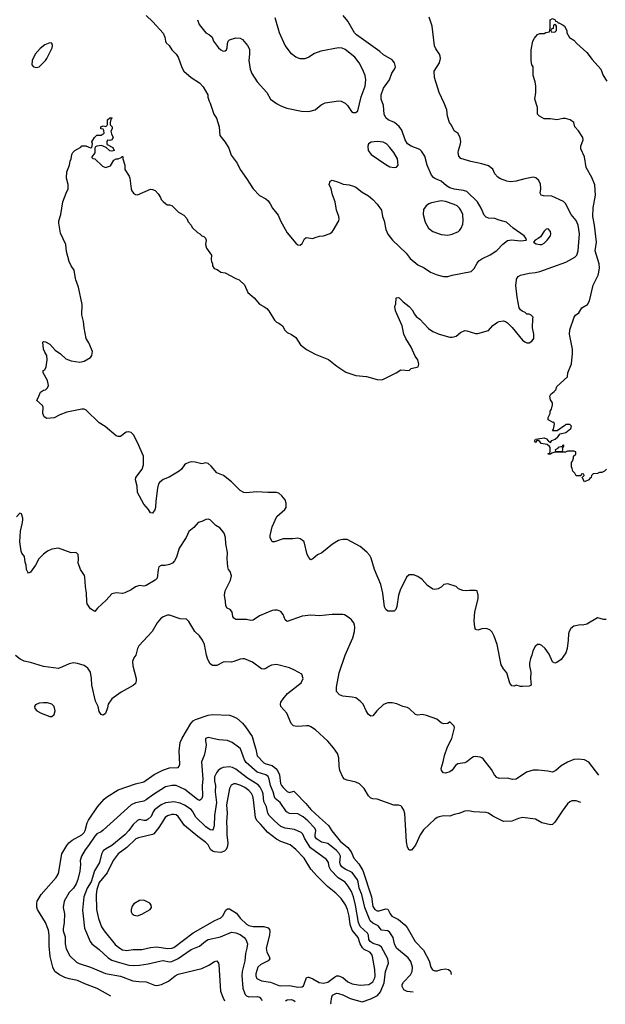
# Model space of a CAD drawing. Header units: inches. Extents: x 1649636 to 1815363, y 506543 to 641975.
# Tile 29 of 256: x 1711949 to 1717423, y 513224 to 522432. Entities that reach past the tile are written whole.
import ezdxf

# ---------------------------------------------------------------- set-up
doc = ezdxf.new("R2010")
doc.units = ezdxf.units.IN
doc.header["$MEASUREMENT"] = 0
doc.layers.add('B7511', color=7, linetype='Continuous')
doc.layers.add('B7512', color=7, linetype='Continuous')

msp = doc.modelspace()

# ---------------------------------------------------------------- linework, layer by layer
at = {"layer": 'B7511', "color": 5}
for points, elevation in [([(1717430, 516822), (1717410, 516822), (1717350, 516838), (1717250, 516779), (1717210, 516769.2), (1717190, 516774), (1717130, 516761.2), (1717101.1, 516738.9), (1717084.9, 516710), (1717079.1, 516690), (1717077.3, 516630), (1717064.9, 516550), (1717053.4, 516510), (1717010, 516449), (1716970, 516422), (1716950, 516415.3), (1716930, 516428), (1716898.6, 516498.6), (1716862, 516550), (1716830, 516579), (1716810, 516588.7), (1716790, 516588.7), (1716766, 516570), (1716746.8, 516530), (1716737.3, 516490), (1716722.4, 516457.6), (1716713.7, 516413.7), (1716713.4, 516390), (1716726, 516330), (1716722.8, 516270), (1716730.7, 516209.3), (1716710, 516198), (1716650, 516195.3), (1716630, 516195.3), (1716590, 516208.7), (1716570, 516198), (1716550, 516202), (1716530, 516228.7), (1716502.3, 516322.3), (1716470, 516360.7), (1716450, 516397.2), (1716411.7, 516590), (1716385.5, 516665.5), (1716364.8, 516704.7), (1716344.7, 516724.7), (1716310, 516738), (1716270, 516734.5), (1716230, 516722.7), (1716209.2, 516730), (1716202.7, 516750), (1716197, 516810), (1716204.5, 516895.5), (1716234.6, 517014.6), (1716235.3, 517050), (1716226, 517090), (1716210, 517095.3), (1716154.6, 517094.6), (1716130, 517089.2), (1716090, 517092.7), (1716049.6, 517109.6), (1716028, 517130), (1715950, 517155.1), (1715912, 517150), (1715890, 517124), (1715862, 517110), (1715830, 517102.7), (1715810, 517105.2), (1715760.1, 517140.1), (1715710, 517195.3), (1715670, 517224), (1715630, 517239), (1715590, 517239), (1715563, 517217), (1715503.9, 517096.1), (1715489, 517051), (1715474.6, 516945.4), (1715463.8, 516916.2), (1715450, 516899), (1715390, 516902), (1715370, 516915.3), (1715360.1, 516940.1), (1715342, 517070), (1715323.5, 517150), (1715265.6, 517290), (1715234.8, 517394.8), (1715220.6, 517420.6), (1715193, 517453), (1715130, 517506.3), (1715010, 517569.5), (1714970, 517571.8), (1714950, 517567.3), (1714930, 517560.9), (1714871.8, 517528.2), (1714774.3, 517445.7), (1714733.8, 517426.2), (1714690, 517389.2), (1714670, 517381.2), (1714650, 517402), (1714636, 517430), (1714607.5, 517547.5), (1714590, 517566), (1714570, 517576), (1714550, 517582), (1714503.4, 517576.6), (1714410, 517577.2), (1714330, 517549.2), (1714309.3, 517549.3), (1714290, 517588), (1714289.7, 517609.6), (1714309.7, 517690), (1714352.9, 517787.1), (1714427, 517850), (1714439.6, 517870), (1714439.7, 517910), (1714430, 517942.7), (1714399.1, 517979.1), (1714370, 518003.5), (1714349.8, 518009.8), (1714268.8, 518008.8), (1714162.2, 518017.8), (1714070, 518006.9), (1714044, 518010), (1714010, 518029.6), (1713930, 518109.7), (1713852.7, 518170), (1713790, 518194.5), (1713738, 518258), (1713710, 518282), (1713690, 518287.3), (1713650, 518278.3), (1713590, 518295.1), (1713550, 518295.6), (1713528.8, 518291.2), (1713502.3, 518277.7), (1713490, 518269.4), (1713462.4, 518230), (1713438, 518210), (1713345.7, 518154.3), (1713290, 518133.3), (1713256, 518104), (1713246.5, 518090), (1713235.6, 518050), (1713220.4, 517930), (1713218.4, 517870), (1713212.1, 517847.9), (1713190, 517817.2), (1713170, 517819), (1713151.7, 517851.7), (1713110, 517902), (1713049.6, 518010), (1713047.3, 518070), (1713032.3, 518130), (1713035.1, 518150), (1713094.5, 518230), (1713104.5, 518270), (1713106, 518350), (1713050, 518479), (1713012.3, 518550), (1712991.5, 518571.5), (1712970, 518577.2), (1712944, 518576), (1712890, 518534), (1712870, 518533.2), (1712850, 518539), (1712746.8, 518626.8), (1712690, 518661.2), (1712570, 518781.2), (1712550, 518789.3), (1712530, 518789.4), (1712390, 518761.6), (1712323.1, 518736.9), (1712269.4, 518709.4), (1712202, 518702), (1712176.4, 518716.4), (1712164, 518750), (1712168.9, 518808.9), (1712163.1, 518823.1), (1712108.7, 518870), (1712129, 518911), (1712142, 518950), (1712170, 518966), (1712190, 518971.3), (1712208.7, 518990), (1712219, 519010), (1712210, 519058), (1712168, 519130), (1712168.7, 519150), (1712182, 519158), (1712195.5, 519184.5), (1712206.6, 519250), (1712203.7, 519290), (1712182.4, 519322.4), (1712171.3, 519350), (1712164, 519416), (1712170, 519422), (1712190, 519418), (1712230, 519398.8), (1712281.4, 519341.4), (1712330, 519306.8), (1712381.3, 519261.3), (1712430, 519242), (1712510, 519230.7), (1712550, 519238.8), (1712610, 519271.3), (1712624, 519290), (1712629.2, 519330), (1712595.6, 519410), (1712569.6, 519450), (1712551.2, 519550), (1712545.1, 519610), (1712529.6, 519670.4), (1712531.5, 519770), (1712498.7, 519930), (1712473.2, 520000)], 240), ([(1713999.4, 520000), (1713999.8, 519999.8), (1714050, 519951.3), (1714080.7, 519880.7), (1714141, 519830), (1714190.5, 519770.5), (1714230, 519750.7), (1714258.8, 519730), (1714276, 519710), (1714330, 519621), (1714350, 519602.8), (1714370, 519594.8), (1714404.7, 519570), (1714428.1, 519528.1), (1714448.1, 519508.1), (1714490, 519486.8), (1714530, 519458.8), (1714574, 519390), (1714629, 519349), (1714710, 519303.1), (1714834.5, 519254.5), (1714911.9, 519191.9), (1714995.9, 519135.9), (1715090, 519103.1), (1715190, 519094.4), (1715290, 519066), (1715330, 519064.9), (1715349.4, 519070.6), (1715468.7, 519130), (1715510, 519156), (1715590, 519152), (1715609, 519171), (1715673.2, 519186.8), (1715679, 519210), (1715669.2, 519250), (1715645.1, 519285.1), (1715607.6, 519370), (1715557.6, 519450), (1715540.7, 519490), (1715523.7, 519570), (1715460.7, 519710), (1715455.1, 519750), (1715464.1, 519775.9), (1715469.3, 519830), (1715486, 519834), (1715496, 519830), (1715533.2, 519793.2), (1715590, 519751), (1715617.3, 519717.3), (1715638, 519678), (1715655.8, 519655.8), (1715690, 519630.4), (1715770, 519544.9), (1715810, 519514.6), (1715870, 519491.6), (1715970, 519463.1), (1715990, 519462.4), (1716027.6, 519472.4), (1716070, 519507.7), (1716110, 519524.9), (1716130, 519523), (1716210, 519497.3), (1716230, 519497.3), (1716330, 519526.8), (1716370, 519571.3), (1716416.5, 519603.5), (1716430, 519610.8), (1716470, 519614.8), (1716490.5, 519610.5), (1716510, 519596), (1716553, 519553), (1716650, 519434.8), (1716670, 519418.8), (1716690, 519411.3), (1716710, 519411.3), (1716734.6, 519425.4), (1716750, 519442), (1716754, 519450), (1716754, 519490), (1716742, 519550), (1716744, 519636), (1716748, 519650), (1716730, 519668), (1716710, 519678), (1716690, 519678), (1716673.6, 519693.6), (1716646.3, 519706.3), (1716630, 519719), (1716617.5, 519737.5), (1716598, 519838), (1716586.4, 519946.4), (1716592.7, 520000)], 240), ([(1717432.7, 518227.3), (1717414, 518210), (1717390, 518198), (1717370, 518198), (1717350, 518188), (1717310, 518186), (1717294, 518170), (1717292, 518150), (1717278, 518142), (1717270, 518128), (1717230, 518108.7), (1717206, 518150), (1717226, 518170), (1717222, 518182), (1717210, 518186), (1717198, 518182), (1717194, 518166), (1717150, 518166), (1717138, 518190), (1717118, 518210), (1717114.6, 518234.6), (1717106, 518250), (1717106, 518290), (1717116.4, 518303.6), (1717126, 518330), (1717126, 518350), (1717146, 518370), (1717146, 518390), (1717130, 518398), (1717070, 518398), (1717051.1, 518388.9), (1717030, 518386), (1716950, 518386), (1716922, 518378), (1716910, 518368.7), (1716890, 518368), (1716890, 518374), (1716902, 518378), (1716908, 518392), (1716908.7, 518430), (1716900.2, 518440.2), (1716878.6, 518458.6), (1716822, 518470), (1716810, 518488), (1716796.4, 518496.4), (1716783.6, 518496.4), (1716770, 518478), (1716764, 518484), (1716762, 518490), (1716769.5, 518510.5), (1716850, 518522), (1716873.7, 518513.7), (1716890.8, 518490.8), (1716910, 518478), (1716923.9, 518496.1), (1716954, 518510), (1716979, 518530), (1717000.9, 518559.1), (1717055.3, 518570), (1717102, 518610), (1717106, 518630), (1717090, 518646), (1717052.7, 518647.3), (1717043.6, 518636.4), (1716971.6, 518588.4), (1716928.4, 518588.4), (1716938, 518602), (1716948, 518650), (1716946, 518666), (1716934, 518666), (1716888, 518690), (1716888.4, 518711.6), (1716908, 518750), (1716908.7, 518770), (1716919, 518790), (1716928.7, 518830), (1716928.7, 518850), (1716910, 518878), (1716904, 518910), (1716914, 518930), (1716946.3, 518953.7), (1716959, 518970), (1716970, 519002), (1717068, 519092), (1717073.2, 519130), (1717106.3, 519213.7), (1717117.2, 519310), (1717116, 519350), (1717087, 519490), (1717090, 519532), (1717133.2, 519650), (1717145.2, 519670), (1717174, 519690), (1717204.1, 519735.9), (1717255.3, 519770), (1717276.5, 519803.5), (1717309.3, 519950), (1717334, 520000)], 220), ([(1717363.1, 515368.3), (1717270, 515489.6), (1717228.7, 515510), (1717170, 515516.9), (1717130, 515511.8), (1717070, 515489.5), (1717010, 515454.5), (1716960.7, 515410), (1716930, 515394), (1716884.4, 515404.4), (1716794, 515414), (1716750, 515412.8), (1716686, 515394), (1716590, 515329.5), (1716554.2, 515325.8), (1716510, 515338), (1716430, 515336.3), (1716410, 515345.6), (1716385.6, 515370), (1716358.6, 515418.6), (1716280.1, 515520.1), (1716269.6, 515529.6), (1716254.5, 515534.5), (1716210, 515541.3), (1716190, 515538.3), (1716175.5, 515530), (1716130, 515491.2), (1716110, 515481), (1716045.8, 515474.2), (1716023, 515457), (1715990, 515412.3), (1715970, 515398), (1715930, 515385.2), (1715909, 515390), (1715893.2, 515410), (1715889.5, 515430), (1715907.3, 515490), (1715918.4, 515550), (1715947.8, 515632.2), (1715987, 515710), (1716014, 515810), (1716010, 515826), (1715970, 515866), (1715951.3, 515848.7), (1715910, 515848), (1715890, 515855.3), (1715848, 515890), (1715750, 515925.2), (1715710, 515933.2), (1715670, 515929.2), (1715650, 515934), (1715589.5, 515989.5), (1715570, 516001.2), (1715530, 516009.3), (1715475.1, 516035.1), (1715430, 516044.5), (1715390, 516042.9), (1715350, 516027.3), (1715288, 515970), (1715250, 515922.7), (1715230, 515919.3), (1715210, 515933.2), (1715188.2, 515968.2), (1715159.3, 516030), (1715130, 516059), (1715090, 516089), (1715056.5, 516096.5), (1714970, 516104.5), (1714938.4, 516118.4), (1714910, 516148.7), (1714909.5, 516189.5), (1714936.3, 516323.7), (1714991.8, 516488.2), (1715064, 516650), (1715079.7, 516710), (1715082.9, 516750), (1715079.6, 516770), (1715071.5, 516790), (1715050, 516820.9), (1715030, 516839.3), (1714986, 516866), (1714969.5, 516869.5), (1714869.7, 516869.7), (1714750, 516858), (1714670, 516862), (1714590, 516853.7), (1714450, 516805.2), (1714430, 516818), (1714412, 516870), (1714390, 516898), (1714358, 516910), (1714331.4, 516911.4), (1714310, 516907.8), (1714190, 516858.4), (1714130, 516815.1), (1714110, 516814.5), (1714070, 516823.6), (1713970, 516822.7), (1713950, 516834), (1713940.9, 516850), (1713935.1, 516890), (1713930, 516899), (1713915.1, 516915.1), (1713889.2, 516930), (1713875.1, 516950), (1713874, 516990), (1713864.2, 517050), (1713867.8, 517090), (1713919.5, 517190), (1713929.4, 517230), (1713915.1, 517270), (1713902, 517290), (1713895.3, 517315.3), (1713886.9, 517390), (1713892.3, 517450), (1713876.3, 517530), (1713871.6, 517590), (1713859.5, 517630), (1713839.3, 517659.3), (1713818.6, 517678.6), (1713781.6, 517701.6), (1713730, 517753.2), (1713710, 517761.2), (1713690, 517759.3), (1713650, 517739.3), (1713618, 517730), (1713576.7, 517683.3), (1713530, 517645.2), (1713504.4, 517590), (1713438.9, 517490), (1713414.3, 517405.7), (1713396.3, 517370), (1713377.3, 517350), (1713350, 517336.2), (1713307, 517327), (1713270, 517329), (1713250, 517314), (1713242, 517290), (1713232.2, 517210), (1713216.3, 517190), (1713130, 517139.5), (1713110, 517134.5), (1713070, 517139.5), (1713030.4, 517129.6), (1712990, 517100.7), (1712930, 517072.3), (1712910, 517066.6), (1712850, 517072.7), (1712810, 517061.2), (1712756.7, 517003.3), (1712676, 516930), (1712650, 516898), (1712610, 516922), (1712580.7, 516970), (1712576.2, 516990), (1712573.6, 517070), (1712562.4, 517130), (1712558, 517218), (1712553.4, 517233.4), (1712517.2, 517290), (1712509.5, 517309.5), (1712496, 517350), (1712499.3, 517390), (1712495.3, 517430), (1712483.1, 517443.1), (1712470, 517448.7), (1712430, 517445.2), (1712310, 517489.3), (1712250, 517481.2), (1712210, 517461.2), (1712170, 517432.7), (1712128.5, 517391.5), (1712095.8, 517330), (1712050, 517266), (1712030, 517257.2), (1712024.4, 517264.4), (1712012.7, 517290), (1712009.2, 517330), (1711998.9, 517358.9), (1711992.1, 517412.1), (1711970, 517442), (1711961.5, 517461.5), (1711949.3, 517550), (1711957, 517650), (1711976.2, 517730), (1711978.6, 517758.6), (1711979.3, 517770), (1711966, 517810), (1711950, 517818), (1711918, 517782)], 260), ([(1717192.8, 515111.1), (1717150, 515127.1), (1717110, 515126), (1717090, 515116), (1717070, 515098.3), (1717018.5, 515030), (1716950, 514926.6), (1716930, 514906.6), (1716910, 514900.9), (1716830, 514919.5), (1716770, 514956.2), (1716650, 514969.6), (1716610, 514962.4), (1716550, 514935.1), (1716470, 514932), (1716370, 514984), (1716330, 515012.6), (1716310, 515017.7), (1716190, 515023), (1716145.5, 515034.5), (1716110, 515029.6), (1716052.9, 515007.1), (1716010, 514998.7), (1715970, 514982.4), (1715910, 514986.3), (1715870, 514978), (1715850.8, 514970), (1715830, 514954), (1715724.4, 514855.5), (1715691.9, 514808.1), (1715650, 514711.8), (1715610, 514664.2), (1715590, 514665.6), (1715574, 514694), (1715564.4, 514744.4), (1715549.7, 515009.7), (1715539.4, 515039.4), (1715520.9, 515070), (1715510, 515080.9), (1715490, 515086.6), (1715446.8, 515086.8), (1715290, 515140.9), (1715250, 515144.5), (1715230, 515152.3), (1715210, 515172.7), (1715170, 515240.9), (1715125.8, 515285.8), (1715090, 515302.9), (1715010, 515318.7), (1714986, 515330), (1714970, 515349.2), (1714940.5, 515410), (1714934.3, 515450), (1714931.1, 515530), (1714918, 515570), (1714883.3, 515623.3), (1714830, 515683.6), (1714712.3, 515790), (1714670, 515818.4), (1714650, 515827.3), (1714630, 515829.6), (1714550, 515821.3), (1714524, 515824), (1714508.5, 515828.5), (1714486, 515850), (1714445.7, 515945.7), (1714391.2, 516010), (1714386.9, 516030), (1714389.7, 516050), (1714410, 516082), (1714452.3, 516130), (1714578.4, 516230), (1714598.4, 516270), (1714586, 516310), (1714519, 516350), (1714470, 516369.5), (1714350, 516401.3), (1714303.4, 516396.6), (1714276.1, 516383.9), (1714250, 516364.2), (1714230, 516358.7), (1714210, 516361.6), (1714124.5, 516424.5), (1714050, 516453.7), (1714035.5, 516455.5), (1714010, 516452.1), (1713951.7, 516428.3), (1713930, 516424.2), (1713870, 516427.1), (1713850, 516424), (1713790, 516393), (1713750, 516392.3), (1713730, 516409.3), (1713706, 516450), (1713693.3, 516490), (1713676.2, 516590), (1713657.6, 516630), (1713630, 516669.4), (1713585.1, 516710), (1713530, 516804), (1713506.6, 516826.6), (1713449.6, 516829.6), (1713350, 516862), (1713330, 516862.9), (1713290, 516848), (1713265.3, 516830), (1713234.3, 516790), (1713186.7, 516710), (1713063.7, 516576.3), (1713048.4, 516550), (1713035.5, 516490), (1713016.5, 516463.5), (1713004.6, 516430), (1713007.6, 516390), (1713038.7, 516270), (1713038.7, 516250), (1713030, 516225.2), (1713010, 516204.5), (1712897.3, 516142.7), (1712810, 516082), (1712775.5, 516030), (1712770, 515998), (1712750, 515942), (1712730, 515929), (1712710, 515935.3), (1712690, 515962), (1712680.9, 516010), (1712658, 516058), (1712623, 516210), (1712621.1, 516270), (1712609.7, 516330), (1712586.8, 516366.8), (1712551.7, 516391.7), (1712490.3, 516409.7), (1712450, 516416), (1712410, 516408.3), (1712350, 516378.9), (1712310, 516365.7), (1712170, 516383.9), (1712050, 516422), (1711990, 516432.6), (1711953.1, 516453.1), (1711910, 516485.1)], 280), ([(1712802, 513299), (1712672.7, 513372.7), (1712556.3, 513416.3), (1712488, 513448), (1712410, 513462.6), (1712370, 513475.2), (1712320.8, 513500.8), (1712278.3, 513530), (1712256.9, 513570), (1712233, 513670), (1712223.5, 513770), (1712225.1, 513870), (1712216.8, 513916.8), (1712188.4, 513988.4), (1712114, 514110), (1712108.6, 514131.4), (1712108.5, 514168.5), (1712112.2, 514190), (1712148.9, 514250), (1712288.7, 514410), (1712312.3, 514447.7), (1712342.3, 514630), (1712390.1, 514709.9), (1712406.9, 514733.1), (1712440.1, 514759.9), (1712529.1, 514810), (1712550.4, 514829.6), (1712561.5, 514850), (1712579.6, 514920.4), (1712592.8, 514947.2), (1712674.6, 515070), (1712738.8, 515141.2), (1712760.4, 515159.6), (1712870.2, 515229.9), (1713030, 515286.2), (1713110, 515304.8), (1713206.6, 515373.4), (1713285.4, 515414.6), (1713350, 515434), (1713430, 515438), (1713440.3, 515450), (1713444.2, 515470), (1713438.6, 515590), (1713449.2, 515670.8), (1713467.4, 515712.6), (1713547.2, 515850), (1713570, 515874.2), (1713592.2, 515887.8), (1713710, 515929.1), (1713750, 515934.4), (1713910, 515926.4), (1713930, 515921.9), (1713979.1, 515899.1), (1714032.8, 515852.8), (1714060.3, 515820.3), (1714121.6, 515730), (1714142.2, 515650), (1714157.5, 515610), (1714167.8, 515547.8), (1714230, 515482.6), (1714250, 515471.5), (1714310, 515457.8), (1714343, 515430), (1714358.3, 515410), (1714376, 515370), (1714387.8, 515290), (1714395.5, 515270), (1714410, 515250.7), (1714450, 515215.5), (1714470, 515206), (1714510, 515216.9), (1714530, 515198.7), (1714622.6, 515102.5), (1714670, 515045.7), (1714749.9, 514970), (1714836.5, 514896.5), (1714867.6, 514847.6), (1714945.8, 514750), (1715014.7, 514690), (1715048.1, 514650), (1715070.8, 514590), (1715118, 514538), (1715155.5, 514475.5), (1715236.4, 514230), (1715250, 514138.7), (1715268.3, 514110), (1715290, 514099.1), (1715310, 514099.1), (1715370, 514115.8), (1715390, 514112.8), (1715411.8, 514070), (1715428.2, 514048.2), (1715490, 514017.8), (1715550, 513967.6), (1715570, 513943.5), (1715646.4, 513810), (1715724.1, 513730), (1715775.6, 513630), (1715792.8, 513570), (1715807.2, 513547.2), (1715830, 513538), (1715850, 513537.8), (1715890, 513549.8), (1715930, 513554.8), (1715957.2, 513550), (1715975.4, 513535.4), (1715980.6, 513502.2)], 320), ([(1715625.9, 513337.7), (1715570, 513344.2), (1715540.1, 513360.1), (1715523, 513390), (1715525.1, 513410), (1715537.4, 513430), (1715600.7, 513499.3), (1715617.7, 513530), (1715622, 513570), (1715605, 513625), (1715579.9, 513659.9), (1715472.4, 513750), (1715452.8, 513790), (1715439.4, 513850), (1715410, 513895.3), (1715389.9, 513909.9), (1715330, 513917.2), (1715299, 513959), (1715250, 513982.6), (1715225.4, 514005.4), (1715174.3, 514130), (1715145.8, 514250), (1715121.5, 514310), (1715113.8, 514370), (1715106.9, 514386.9), (1715055.1, 514455.1), (1714990, 514487.9), (1714961.1, 514510), (1714947.1, 514527.1), (1714941.5, 514550), (1714946.9, 514610), (1714934.7, 514634.7), (1714910, 514661.6), (1714830, 514727.4), (1714770, 514740.2), (1714723.2, 514770), (1714710.6, 514790), (1714709.9, 514810.1), (1714717.8, 514850), (1714707.9, 514870), (1714641, 514941), (1714598.6, 514978.6), (1714550, 515004.9), (1714470, 515009.2), (1714443.1, 515023.1), (1714385, 515110), (1714337.8, 515150), (1714330, 515163.1), (1714318.4, 515210), (1714291.9, 515270), (1714281, 515330), (1714270, 515354.8), (1714249.9, 515369.9), (1714170, 515393.4), (1714066.3, 515486.3), (1714048.6, 515510), (1714011.6, 515611.7), (1713994.3, 515630), (1713933.8, 515673.8), (1713890, 515689.7), (1713810, 515698.3), (1713710, 515718), (1713686.8, 515710), (1713684.9, 515690), (1713690.4, 515650.4), (1713683.2, 515590), (1713672.3, 515550), (1713647.7, 515490), (1713660.9, 515330), (1713653, 515270), (1713656.6, 515170), (1713650, 515148), (1713641.4, 515138.6), (1713630, 515129.8), (1713610, 515139.3), (1713492.1, 515232.1), (1713412, 515270), (1713370, 515270.7), (1713310, 515258.4), (1713190, 515180.5), (1713130, 515134.7), (1713110, 515125), (1713030, 515109), (1712990, 515088.9), (1712728.7, 514851.3), (1712710, 514836), (1712670, 514817.7), (1712650, 514797.7), (1712593, 514710), (1712561.1, 514670), (1712525.6, 514610), (1712514.7, 514570), (1712516.9, 514530), (1712510.2, 514470.2), (1712491.5, 514390), (1712476.8, 514350), (1712450.1, 514309.9), (1712410, 514268.2), (1712363.9, 514190), (1712355.8, 514130), (1712366, 514070), (1712365.2, 513990), (1712353.4, 513930), (1712355.1, 513910), (1712374.7, 513854.7), (1712372.3, 513790), (1712383.5, 513743.5), (1712417.6, 513677.6), (1712478.5, 513618.5), (1712505.6, 513605.6), (1712610, 513572.7), (1712750, 513513.5), (1712890, 513487.4), (1713004.8, 513444.8), (1713063, 513437), (1713130, 513435.6), (1713210, 513402.6), (1713230, 513400.6), (1713275.6, 513410), (1713339.2, 513440.8), (1713400.5, 513490), (1713430, 513505.2), (1713650, 513559), (1713718, 513590), (1713770, 513624.4), (1713790.8, 513630), (1713806, 513610), (1713810, 513592), (1713827, 513347), (1713846.4, 513290), (1713863.9, 513257.4)], 340), ([(1714858.7, 513223.9), (1714857.7, 513230), (1714866.3, 513293.7), (1714874, 513310), (1714890, 513320.3), (1714910, 513326.7), (1714930, 513326.2), (1714970, 513311.7), (1715037.9, 513277.9), (1715150, 513245.5), (1715230, 513275.8), (1715293.1, 513306.9), (1715320.4, 513339.6), (1715354.2, 513425.8), (1715369.3, 513530), (1715397.4, 513610), (1715390.7, 513650), (1715330, 513758), (1715312.8, 513772.8), (1715253.9, 513793.9), (1715224.1, 513810), (1715212.8, 513830), (1715209.9, 513870), (1715200.2, 513890), (1715130, 513950.8), (1715115.4, 513990), (1715088.6, 514150), (1715070.4, 514230), (1715050, 514280.4), (1715020.2, 514330), (1714990, 514365), (1714926.3, 514406.3), (1714857.2, 514477.2), (1714841.6, 514510), (1714834.8, 514550), (1714817.6, 514577.6), (1714667.4, 514687.4), (1714615.3, 514770), (1714594.1, 514814.1), (1714579.1, 514830), (1714517.7, 514857.7), (1714430, 514869.8), (1714390, 514886.5), (1714330, 514938.5), (1714282, 514990), (1714267.3, 515010), (1714254.9, 515070), (1714230, 515120.5), (1714223.7, 515190), (1714218, 515210), (1714195, 515255), (1714176.7, 515276.7), (1714078.2, 515338.2), (1713970, 515424.5), (1713938.1, 515438.1), (1713910, 515444), (1713850, 515437.3), (1713830, 515429), (1713804.3, 515410), (1713788.2, 515390), (1713769.6, 515350), (1713769.4, 515310), (1713777.5, 515270), (1713776.3, 515210), (1713787.5, 515110), (1713769.4, 514989.4), (1713765.5, 514894.5), (1713757.4, 514862.6), (1713750, 514851.6), (1713730, 514855.6), (1713690, 514885), (1713595.1, 514975.1), (1713563.2, 515030), (1713550, 515044.8), (1713487.8, 515087.8), (1713450, 515104.3), (1713390, 515116.3), (1713310, 515108.4), (1713270, 515090.6), (1713210, 515042), (1713196.3, 515023.7), (1713178.4, 514981.6), (1713150, 514953.8), (1713130, 514943.1), (1713110, 514942.2), (1713070, 514952.6), (1713050, 514943), (1713010, 514906.8), (1712969.5, 514850), (1712930, 514809.1), (1712810, 514709.2), (1712750, 514675.4), (1712730, 514658), (1712712.7, 514627.3), (1712693.2, 514550), (1712646.9, 514473.1), (1712616.4, 514370), (1712579.1, 514310), (1712547.2, 514230), (1712535.5, 514104.5), (1712554.6, 513934.6), (1712607.2, 513810), (1712622, 513790), (1712690, 513735.8), (1712777.1, 513657.1), (1712810, 513638), (1712861, 513621), (1712970, 513591.4), (1713010, 513586.8), (1713068.7, 513590), (1713150, 513601.9), (1713270, 513632), (1713290, 513632.5), (1713350, 513620.8), (1713370, 513623.9), (1713430, 513650.8), (1713550, 513735.4), (1713630, 513766.4), (1713685.7, 513814.3), (1713710, 513829.3), (1713826.5, 513853.5), (1713930, 513899.1), (1713970, 513893.7), (1714010, 513876.6), (1714045.4, 513850), (1714063.2, 513830), (1714078.5, 513790), (1714073.1, 513750), (1714059.4, 513700.6), (1714052.3, 513630), (1714028.6, 513531.4), (1714025.7, 513494.3), (1714035.3, 513375.3), (1714048.7, 513330), (1714057.1, 513317.1), (1714070, 513303.2), (1714090, 513293.4), (1714170, 513296.5), (1714190.4, 513290), (1714208.8, 513270), (1714210.9, 513259.7)], 360), ([(1714433.9, 513257), (1714450, 513267.3), (1714490, 513267.5), (1714510, 513258.5), (1714523.3, 513249.9)], 360)]:
    msp.add_lwpolyline(points, dxfattribs=dict(at, elevation=elevation))
for points, elevation in [([(1717033.6, 518453.6), (1717022, 518450), (1717019.6, 518440.4), (1716982, 518430), (1716978, 518422), (1716954, 518410), (1716958, 518398), (1716970, 518394), (1717010, 518394), (1717022, 518398), (1717026, 518410), (1717022, 518438), (1717030, 518434), (1717038, 518450)], 220), ([(1712170, 516044.7), (1712130, 516041.3), (1712095.1, 516024.9), (1712086.4, 516010), (1712090.4, 515990), (1712108.8, 515970), (1712150, 515946.7), (1712230, 515914.9), (1712250, 515914.9), (1712270, 515933.4), (1712278.7, 515970), (1712270, 516009.3), (1712250, 516029.6), (1712210, 516042)], 320), ([(1713950, 515285.3), (1713925.8, 515274.2), (1713910, 515240.9), (1713883, 515090), (1713889.2, 515010), (1713880.3, 514930), (1713885.9, 514870), (1713883.5, 514810), (1713894.1, 514730), (1713887.5, 514690), (1713877.1, 514670), (1713863.3, 514656.7), (1713830, 514644.7), (1713770, 514649.3), (1713750, 514656.1), (1713731.7, 514671.7), (1713710, 514713.8), (1713690, 514737.3), (1713613.1, 514793.2), (1713490, 514896.8), (1713430, 514981.1), (1713410, 514994.7), (1713390, 515000.2), (1713370, 514999.6), (1713330, 514985.9), (1713308.7, 514970), (1713250, 514876), (1713201.1, 514818.8), (1713188.7, 514811.3), (1713060, 514780), (1713035.3, 514770), (1712951.2, 514690), (1712870, 514630.7), (1712823, 514570), (1712765.2, 514454.8), (1712690, 514362), (1712670, 514298), (1712664.8, 514250), (1712665.5, 514110), (1712685, 514025), (1712713, 513950), (1712737.3, 513910), (1712842.1, 513782.1), (1712875.1, 513755.1), (1712910, 513734.5), (1712950, 513725.8), (1713010, 513735.3), (1713090, 513735.9), (1713170, 513755.1), (1713230, 513762.9), (1713330, 513747.3), (1713370, 513748.8), (1713390, 513755.9), (1713570, 513893.5), (1713772, 514008), (1713830, 514031.3), (1713848.6, 514051.4), (1713876.1, 514103.9), (1713890, 514116.1), (1713910, 514116.1), (1713976.3, 514076.3), (1714009.6, 514029.6), (1714070, 513973.4), (1714090, 513960.5), (1714130, 513950.7), (1714232.3, 513952.3), (1714270, 513938.3), (1714282.3, 513922.3), (1714287.2, 513907.2), (1714282.8, 513870), (1714251.6, 513750), (1714259.8, 513710), (1714281.2, 513670), (1714286.7, 513650), (1714271.8, 513630), (1714203.1, 513596.9), (1714175.4, 513570), (1714155.1, 513510), (1714155.2, 513490), (1714166.1, 513466.1), (1714210, 513442.1), (1714292, 513432), (1714370, 513400.1), (1714390, 513396.8), (1714470, 513399.4), (1714550, 513382.7), (1714590, 513387.2), (1714602.4, 513397.6), (1714609.1, 513410.9), (1714630, 513473.4), (1714642.4, 513477.6), (1714650, 513479.1), (1714690, 513462.3), (1714746.8, 513426.8), (1714790, 513420.1), (1714830, 513430.1), (1714890, 513477.5), (1714910, 513489.3), (1714929.1, 513490.9), (1714970, 513475), (1715015.5, 513435.5), (1715055.5, 513415.5), (1715130, 513401.7), (1715211.1, 513410), (1715250, 513435.2), (1715269.9, 513470), (1715272.4, 513487.6), (1715269.4, 513549.5), (1715247.8, 513670), (1715239.5, 513690), (1715220.3, 513710), (1715170, 513736.1), (1715151.6, 513751.6), (1715131.5, 513790), (1715112.3, 513850), (1715056.9, 513916.9), (1715037.8, 513970), (1715028.6, 514048.6), (1715014.1, 514110), (1714994.4, 514154.4), (1714952.9, 514212.9), (1714903.7, 514263.7), (1714827.1, 514327.1), (1714730, 514421.2), (1714668.9, 514488.9), (1714608.3, 514590), (1714530, 514671.7), (1714476.5, 514716.4), (1714390, 514745), (1714349.1, 514769.1), (1714268.8, 514830), (1714200.6, 514910), (1714164.2, 514944.2), (1714152.2, 514970), (1714135.2, 515135.2), (1714127.5, 515170), (1714114.2, 515194.2), (1714090, 515222.2), (1714051.8, 515250), (1714014.8, 515270), (1713970, 515284.7)], 380), ([(1713110, 514198), (1713070, 514194), (1713016.9, 514163.1), (1712999.8, 514140.2), (1712991, 514110), (1712991, 514090), (1713001, 514070), (1713018.5, 514058.5), (1713050, 514050.7), (1713090, 514066.8), (1713168, 514110), (1713182, 514130), (1713178, 514150), (1713166, 514170)], 420)]:
    msp.add_lwpolyline(points, close=True, dxfattribs=dict(at, elevation=elevation))
at = {"layer": 'B7512', "color": 5}
for points, elevation in [([(1713130.4, 522470), (1713192.8, 522412.8), (1713290, 522307.4), (1713306.8, 522270), (1713310.2, 522230.2), (1713316.7, 522216.7), (1713346.4, 522190), (1713371.5, 522151.5), (1713412.7, 522110), (1713430, 522082.8), (1713463.9, 521983.9), (1713483, 521950), (1713550, 521890.4), (1713630, 521842), (1713664.7, 521804.7), (1713707.7, 521730), (1713708.3, 521708.3), (1713719.1, 521670), (1713730.5, 521650), (1713764.9, 521550), (1713787.7, 521510), (1713812.7, 521430), (1713819.1, 521350), (1713870, 521286.8), (1713903.8, 521230), (1713925.5, 521165.5), (1713982, 521090), (1714010.6, 521030), (1714070, 520946.8), (1714130.4, 520850.4), (1714189, 520789), (1714250, 520757.3), (1714270, 520738.8), (1714290.6, 520710), (1714310.6, 520670), (1714364.4, 520604.4), (1714388, 520550), (1714450, 520438.8), (1714530, 520341), (1714550, 520326.8), (1714570, 520322.8), (1714590, 520338), (1714610, 520382), (1714626, 520394), (1714690, 520386), (1714710, 520396), (1714750, 520406), (1714790, 520410.8), (1714850, 520433.4), (1714870, 520447.7), (1714879.5, 520460.5), (1714931.3, 520550), (1714934.7, 520570), (1714931.5, 520590), (1714909.6, 520650), (1714896.2, 520730), (1714873.4, 520793.4), (1714859.3, 520850), (1714842.7, 520890), (1714850, 520922), (1714870, 520930.8), (1714930, 520913), (1714973.7, 520893.7), (1715030, 520887.2), (1715070, 520876.5), (1715090, 520866.7), (1715150, 520818.4), (1715210, 520785.5), (1715250, 520750.4), (1715290, 520705.5), (1715330.3, 520650), (1715340.3, 520590), (1715354.4, 520550), (1715372, 520470), (1715390, 520427.7), (1715432.4, 520370), (1715561.6, 520250), (1715599.2, 520199.2), (1715670, 520139.6), (1715730.5, 520110), (1715790, 520072.2), (1715850, 520044.4), (1715909.5, 520030.5), (1715949.5, 520030.5), (1715990, 520043.8), (1716170, 520076.4), (1716196.3, 520103.7), (1716224.2, 520155.8), (1716242, 520178), (1716270, 520196.4), (1716347.8, 520232.2), (1716410, 520274), (1716466.2, 520333.8), (1716510, 520367.3), (1716546.8, 520373.2), (1716630, 520362.4), (1716686, 520370), (1716681.2, 520390), (1716663.7, 520410), (1716563, 520483), (1716498.6, 520538.6), (1716430, 520556.2), (1716390, 520572), (1716330, 520575.1), (1716310, 520584.5), (1716290, 520604.5), (1716262.5, 520670), (1716228.7, 520730), (1716130, 520824.1), (1716096, 520836), (1716010, 520847.4), (1715970, 520858.6), (1715937.7, 520877.7), (1715890, 520921.3), (1715830, 520945.4), (1715815.4, 520955.4), (1715798.2, 520978.2), (1715756.2, 521070), (1715734.9, 521154.9), (1715704, 521204), (1715690, 521216.9), (1715609.6, 521250), (1715574.3, 521270), (1715550.8, 521310), (1715519.4, 521399.4), (1715494.5, 521434.5), (1715452.1, 521472.1), (1715394.2, 521494.2), (1715370, 521512.7), (1715356.4, 521550), (1715348.3, 521630), (1715327.9, 521690), (1715327.4, 521730), (1715349.9, 521790.1), (1715404.4, 521870), (1715428.8, 521931.2), (1715453.6, 521970), (1715460.5, 521990), (1715453.6, 522030), (1715430, 522058), (1715350, 522102.7), (1715314, 522134), (1715096, 522290), (1715079.8, 522310), (1715017.3, 522417.2), (1714972, 522470)], 260), ([(1713610, 522432), (1713626.4, 522386.4), (1713687.3, 522310), (1713722.8, 522290), (1713746.8, 522270), (1713759.1, 522230), (1713808, 522170), (1713828, 522150), (1713850, 522137.6), (1713870, 522139.3), (1713880.7, 522150), (1713887.6, 522170), (1713889.7, 522210.4), (1713898, 522230), (1713910, 522244), (1713970, 522262.8), (1714010, 522258.8), (1714030, 522246.8), (1714078, 522190), (1714095.6, 522155.6), (1714098, 522110), (1714090.5, 522050), (1714101.6, 521970), (1714118, 521930), (1714168, 521850), (1714259.1, 521750), (1714294, 521690), (1714350, 521648), (1714390, 521625.5), (1714444.6, 521604.6), (1714582.5, 521577.5), (1714650, 521573), (1714709.6, 521590.4), (1714765.6, 521634.4), (1714805.6, 521654.4), (1714930, 521674), (1714954.8, 521670), (1714990.2, 521650.2), (1715012.4, 521630), (1715050, 521574.8), (1715064.7, 521564.7), (1715090, 521564), (1715110, 521581), (1715140.4, 521710), (1715179.4, 521810), (1715184.4, 521870), (1715178.9, 521910), (1715154.2, 521970), (1715121.7, 522030), (1715081, 522081), (1714990, 522153.5), (1714964.2, 522164.2), (1714930, 522167.9), (1714763.7, 522136.3), (1714703.1, 522116.9), (1714650, 522080.9), (1714628.3, 522071.7), (1714610, 522067), (1714570, 522067), (1714530, 522080.7), (1714490, 522111.6), (1714430, 522192), (1714378.5, 522310), (1714337.7, 522450)], 280), ([(1716592.7, 520000), (1716593.5, 520006.5), (1716609.5, 520030), (1716630, 520041.3), (1716710, 520062.8), (1716771.7, 520068.3), (1716810, 520076.9), (1717055.2, 520164.8), (1717137.6, 520210), (1717155.4, 520230), (1717170.7, 520270), (1717182.9, 520430), (1717170, 520509.3), (1717150, 520553.6), (1717105.1, 520610), (1717050, 520712.7), (1717031.2, 520731.2), (1716922.7, 520782.7), (1716844.4, 520784.4), (1716822.7, 520790), (1716813.6, 520810), (1716819.7, 520850), (1716816.9, 520896.9), (1716799.5, 520930), (1716773.5, 520953.5), (1716750, 520958.3), (1716670, 520944.2), (1716590, 520920.9), (1716537, 520917), (1716501.7, 520921.7), (1716443.3, 520943.3), (1716418, 520958), (1716390, 520989.2), (1716370, 521035.1), (1716330, 521064.5), (1716270, 521083.7), (1716165.3, 521105.3), (1716072.5, 521132.5), (1716054.5, 521154.5), (1716047.6, 521190), (1716049.6, 521210), (1716069.6, 521270), (1716071.8, 521291.8), (1716065.8, 521325.8), (1716046.2, 521366.2), (1716010, 521393.2), (1715984.8, 521444.8), (1715966, 521470), (1715946.6, 521530), (1715940.9, 521590), (1715918, 521650), (1715869.6, 521749.6), (1715826, 521890), (1715824.5, 521950), (1715873.6, 522030), (1715882, 522070), (1715880.7, 522090), (1715874.5, 522110), (1715839.1, 522159.1), (1715827.4, 522187.4), (1715805.6, 522370), (1715775.6, 522455.6)], 240), ([(1717334, 520000), (1717355.8, 520044.2), (1717363.6, 520070), (1717367.8, 520112.2), (1717365.1, 520150), (1717327.3, 520270), (1717340.9, 520350), (1717322, 520510), (1717306.3, 520590), (1717308.8, 520671.2), (1717331.3, 520790), (1717326.2, 520886.2), (1717297, 520957), (1717243, 521050), (1717229.7, 521149.6), (1717195.3, 521224.7), (1717194, 521250), (1717217.2, 521310), (1717213.2, 521330), (1717171.8, 521391.8), (1717139, 521430), (1717128.7, 521470), (1717094.8, 521494.8), (1717050, 521509.3), (1717030, 521509.3), (1716970, 521496), (1716910, 521505.2), (1716850, 521505.2), (1716808, 521530), (1716788, 521550), (1716788.7, 521610), (1716764, 521690), (1716774, 521750), (1716773.2, 521810), (1716766.6, 521850), (1716747.3, 521910), (1716749, 521990), (1716737.2, 522010), (1716729.1, 522050.9), (1716728.7, 522150), (1716744, 522230), (1716760.2, 522259.8), (1716790, 522294), (1716810, 522302), (1716850, 522302), (1716868.4, 522311.6), (1716902, 522318), (1716907.3, 522352.7), (1716908, 522430), (1716930, 522442), (1716954, 522430), (1716958, 522418), (1716970, 522414), (1716982, 522402), (1716990, 522402), (1717030, 522382), (1717042, 522370), (1717062, 522330), (1717062, 522310), (1717086.8, 522266.8), (1717130, 522242), (1717158, 522210), (1717250, 522124), (1717299.5, 522059.5), (1717381.3, 521970), (1717403.6, 521910), (1717438.1, 521858.1)], 220), ([(1712473.2, 520000), (1712469.4, 520010.6), (1712457, 520090), (1712429.4, 520130), (1712409.7, 520169.6), (1712385.1, 520265.1), (1712378.7, 520330), (1712330, 520435.3), (1712313.2, 520530), (1712314, 520550), (1712334, 520610), (1712352.7, 520730), (1712382.7, 520810), (1712402.7, 520850), (1712400.9, 520890), (1712385.2, 520950), (1712389.2, 521010), (1712415.3, 521070), (1712419, 521110), (1712429.3, 521130.7), (1712437.2, 521170), (1712446, 521190), (1712462.7, 521210), (1712520.4, 521239.6), (1712530, 521252), (1712567.3, 521252.7), (1712610, 521234), (1712622, 521238), (1712628, 521270), (1712622, 521290), (1712648, 521330), (1712670, 521352), (1712710, 521352), (1712738, 521370), (1712736.4, 521396.4), (1712727.3, 521407.3), (1712708, 521410), (1712706, 521430), (1712730, 521438), (1712750, 521434), (1712762, 521438), (1712768, 521452), (1712770, 521494), (1712790, 521514), (1712810, 521514), (1712814, 521510), (1712802, 521498), (1712794, 521470), (1712794, 521450), (1712812, 521430), (1712812, 521410), (1712802, 521390), (1712805.4, 521365.4), (1712822, 521330), (1712810, 521308), (1712790, 521302), (1712770, 521306), (1712762, 521290), (1712762, 521270), (1712764.7, 521264.7), (1712818, 521238), (1712831, 521209), (1712810, 521202), (1712790, 521205.2), (1712758, 521238), (1712714, 521254), (1712670.7, 521249.3), (1712658, 521242), (1712650.8, 521229.2), (1712650, 521188), (1712622, 521150), (1712622, 521142), (1712632.7, 521132.7), (1712650, 521132), (1712722, 521062), (1712750, 521050.6), (1712795.9, 521064.1), (1712830, 521118), (1712849.1, 521130.9), (1712870, 521132), (1712898, 521142), (1712907.3, 521152.7), (1712912.7, 521152.7), (1712914, 521130), (1712930.7, 521070.7), (1712931, 521030), (1712970.7, 520970), (1712977.3, 520950), (1712990.6, 520850), (1712997.3, 520830), (1713011, 520810), (1713030, 520797.3), (1713050, 520794.8), (1713170, 520846), (1713190, 520844.7), (1713214.4, 520834.4), (1713243.5, 520803.5), (1713264.7, 520770), (1713271.1, 520751.1), (1713290, 520732), (1713314, 520710), (1713330, 520702), (1713350, 520702), (1713370, 520694), (1713431.6, 520631.6), (1713483.6, 520603.6), (1713510, 520574), (1713522, 520542), (1713552, 520510), (1713562, 520490), (1713610, 520442), (1713632, 520430), (1713651.1, 520411.1), (1713670, 520404.7), (1713684.7, 520390), (1713690.8, 520370), (1713686, 520330), (1713694.4, 520294.4), (1713742, 520230), (1713738, 520190), (1713741, 520170), (1713751.3, 520150), (1713752, 520130), (1713765.4, 520105.4), (1713795.3, 520095.3), (1713830, 520072), (1713870, 520064.7), (1713970, 520011.3), (1713999.4, 520000)], 240)]:
    msp.add_lwpolyline(points, dxfattribs=dict(at, elevation=elevation))
for points, elevation in [([(1716950, 522386), (1716938, 522382), (1716934, 522350), (1716918, 522342), (1716914, 522330), (1716918, 522318), (1716950, 522314), (1716966, 522330), (1716966, 522370), (1716962, 522382)], 220), ([(1712230, 522216.8), (1712183.6, 522196.4), (1712138.8, 522161.2), (1712092.9, 522110), (1712064.9, 522050), (1712060.5, 522010), (1712076.3, 521990), (1712110, 521985.2), (1712130, 521992.4), (1712150, 522008.3), (1712189.8, 522050), (1712202.9, 522070), (1712253.3, 522170), (1712255.9, 522190), (1712250, 522211.5)], 260), ([(1715290, 521293.1), (1715233, 521287), (1715210.5, 521270), (1715203.8, 521250), (1715206.7, 521210), (1715232.7, 521172.8), (1715370, 521076.4), (1715410, 521057.1), (1715450, 521050.5), (1715470, 521054), (1715487, 521073), (1715478.9, 521130), (1715445.4, 521190), (1715410, 521237.4), (1715376.9, 521270), (1715345.7, 521285.7)], 280), ([(1715890, 520737.8), (1715799.5, 520720.5), (1715773.4, 520710), (1715748.1, 520691.9), (1715723.8, 520656.2), (1715721.1, 520610), (1715739.3, 520539.3), (1715770, 520483.8), (1715810.2, 520450.2), (1715890, 520421.7), (1715950, 520416.5), (1715990, 520425.3), (1716049.7, 520450.3), (1716060.5, 520459.5), (1716076.6, 520483.4), (1716090, 520521), (1716095.6, 520550), (1716089.8, 520609.8), (1716073.5, 520650), (1716059.7, 520670), (1716038.4, 520690), (1716010, 520703.5), (1715930, 520732.2)], 280), ([(1716890, 520476), (1716870, 520474), (1716850, 520453.2), (1716817.3, 520402.7), (1716795.8, 520384.2), (1716766, 520370), (1716751, 520350), (1716775.2, 520335.2), (1716810, 520328.8), (1716830, 520330.7), (1716850, 520342), (1716879.3, 520370), (1716909.3, 520410), (1716914, 520430), (1716911.8, 520450)], 260)]:
    msp.add_lwpolyline(points, close=True, dxfattribs=dict(at, elevation=elevation))

doc.saveas('drawing.dxf')
